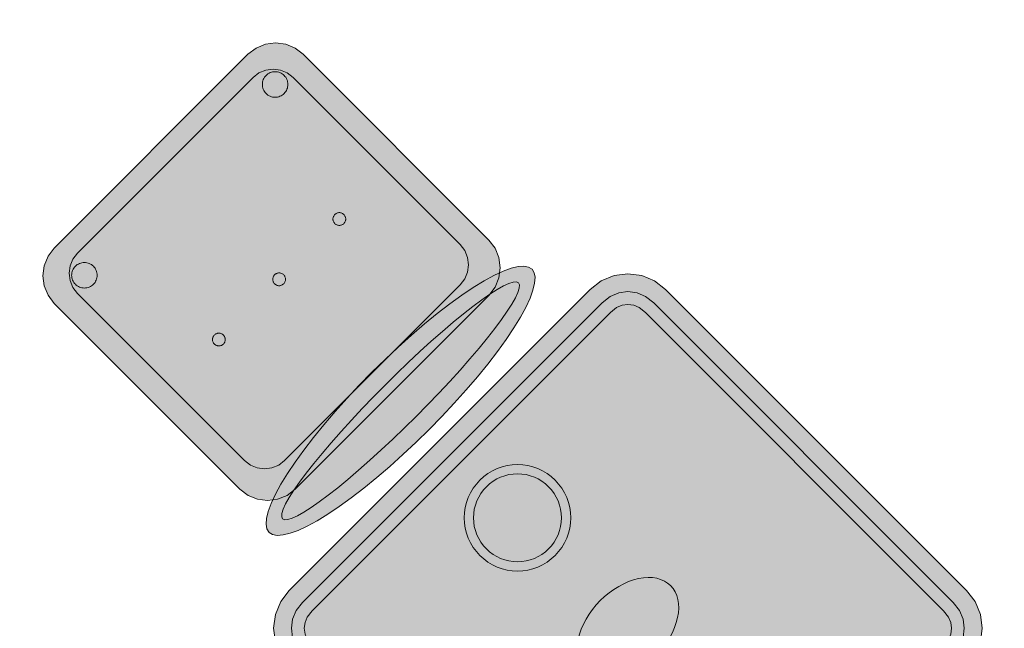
# Model space of a CAD drawing. Header units: metres. Extents: x 2172.2 to 2210.6, y 415.3 to 458.1.
# Tile 47 of 168: x 2200.9 to 2202.3, y 425.7 to 426.5. Entities that reach past the tile are written whole.
import ezdxf

# ---------------------------------------------------------------- set-up
doc = ezdxf.new("R2010")
doc.units = ezdxf.units.M
doc.layers.add('NC_N1_CHAIRS', color=7, linetype='CONTINUOUS', lineweight=13)
doc.layers.add('NC_N1_TABLES', color=7, linetype='CONTINUOUS', lineweight=13)

# ---------------------------------------------------------------- blocks, each defined once
blk = doc.blocks.new('NC_N1_DINING_TWO_SQUARE')
at = {"true_color": 0xf6f5ef}
h = blk.add_hatch(color=256, dxfattribs=at)
h.dxf.hatch_style = 1
h.paths.add_polyline_path([(0.3, -0.375), (-0.3, -0.375), (-0.3194, -0.3724), (-0.3375, -0.365), (-0.353, -0.353), (-0.365, -0.3375), (-0.3724, -0.3194), (-0.375, -0.3), (-0.375, 0.3), (-0.3724, 0.3194), (-0.365, 0.3375), (-0.353, 0.353), (-0.3375, 0.365), (-0.3194, 0.3724), (-0.3, 0.375), (0.3, 0.375), (0.3194, 0.3724), (0.3375, 0.365), (0.353, 0.353), (0.365, 0.3375), (0.3724, 0.3194), (0.375, 0.3), (0.375, -0.3), (0.3724, -0.3194), (0.365, -0.3375), (0.353, -0.353), (0.3375, -0.365), (0.3194, -0.3724)])
at = {"color": 0, "linetype": 'CONTINUOUS', "lineweight": -2, "true_color": 0x2d3540}
blk.add_lwpolyline([(0.3, -0.375), (-0.3, -0.375), (-0.3194, -0.3724), (-0.3375, -0.365), (-0.353, -0.353), (-0.365, -0.3375), (-0.3724, -0.3194), (-0.375, -0.3), (-0.375, 0.3), (-0.3724, 0.3194), (-0.365, 0.3375), (-0.353, 0.353), (-0.3375, 0.365), (-0.3194, 0.3724), (-0.3, 0.375), (0.3, 0.375), (0.3194, 0.3724), (0.3375, 0.365), (0.353, 0.353), (0.365, 0.3375), (0.3724, 0.3194), (0.375, 0.3), (0.375, -0.3), (0.3724, -0.3194), (0.365, -0.3375), (0.353, -0.353), (0.3375, -0.365), (0.3194, -0.3724)], close=True, dxfattribs=at)
at = {"color": 0, "linetype": 'CONTINUOUS', "lineweight": -2, "true_color": 0xa38246}
for points in [[(0.2984, -0.35), (-0.2984, -0.35), (-0.3129, -0.3481), (-0.3249, -0.3431), (-0.3352, -0.3352), (-0.3431, -0.3249), (-0.3481, -0.3129), (-0.35, -0.2984), (-0.35, 0.2984), (-0.3481, 0.3129), (-0.3431, 0.3249), (-0.3352, 0.3352), (-0.3249, 0.3431), (-0.3129, 0.3481), (-0.2984, 0.35), (0.2984, 0.35), (0.3129, 0.3481), (0.3249, 0.3431), (0.3352, 0.3352), (0.3431, 0.3249), (0.3481, 0.3129), (0.35, 0.2984), (0.35, -0.2984), (0.3481, -0.3129), (0.3431, -0.3249), (0.3352, -0.3352), (0.3249, -0.3431), (0.3129, -0.3481)], [(0.2972, -0.332), (-0.2972, -0.332), (-0.3082, -0.3306), (-0.3158, -0.3274), (-0.3224, -0.3224), (-0.3274, -0.3158), (-0.3306, -0.3082), (-0.332, -0.2972), (-0.332, 0.2972), (-0.3306, 0.3082), (-0.3274, 0.3158), (-0.3224, 0.3224), (-0.3158, 0.3274), (-0.3082, 0.3306), (-0.2972, 0.332), (0.2972, 0.332), (0.3082, 0.3306), (0.3158, 0.3274), (0.3224, 0.3224), (0.3274, 0.3158), (0.3306, 0.3082), (0.332, 0.2972), (0.332, -0.2972), (0.3306, -0.3082), (0.3274, -0.3158), (0.3224, -0.3224), (0.3158, -0.3274), (0.3082, -0.3306)], [(0.062, 0.22), (0.0617, 0.2139), (0.0608, 0.2079), (0.0593, 0.202), (0.0573, 0.1963), (0.0547, 0.1908), (0.0516, 0.1856), (0.0479, 0.1807), (0.0438, 0.1762), (0.0393, 0.1721), (0.0344, 0.1684), (0.0292, 0.1653), (0.0237, 0.1627), (0.018, 0.1607), (0.0121, 0.1592), (0.0061, 0.1583), (0, 0.158), (-0.0061, 0.1583), (-0.0121, 0.1592), (-0.018, 0.1607), (-0.0237, 0.1627), (-0.0292, 0.1653), (-0.0344, 0.1684), (-0.0393, 0.1721), (-0.0438, 0.1762), (-0.0479, 0.1807), (-0.0516, 0.1856), (-0.0547, 0.1908), (-0.0573, 0.1963), (-0.0593, 0.202), (-0.0608, 0.2079), (-0.0617, 0.2139), (-0.062, 0.22), (-0.0617, 0.2261), (-0.0608, 0.2321), (-0.0593, 0.238), (-0.0573, 0.2437), (-0.0547, 0.2492), (-0.0516, 0.2544), (-0.0479, 0.2593), (-0.0438, 0.2638), (-0.0393, 0.2679), (-0.0344, 0.2716), (-0.0292, 0.2747), (-0.0237, 0.2773), (-0.018, 0.2793), (-0.0121, 0.2808), (-0.0061, 0.2817), (0, 0.282), (0.0061, 0.2817), (0.0121, 0.2808), (0.018, 0.2793), (0.0237, 0.2773), (0.0292, 0.2747), (0.0344, 0.2716), (0.0393, 0.2679), (0.0438, 0.2638), (0.0479, 0.2593), (0.0516, 0.2544), (0.0547, 0.2492), (0.0573, 0.2437), (0.0593, 0.238), (0.0608, 0.2321), (0.0617, 0.2261)], [(0.085, 0), (0.0846, 0.0054), (0.0834, 0.0107), (0.0813, 0.016), (0.0785, 0.021), (0.075, 0.0259), (0.0707, 0.0306), (0.0657, 0.0349), (0.0601, 0.0389), (0.0539, 0.0425), (0.0472, 0.0457), (0.0401, 0.0485), (0.0325, 0.0508), (0.0247, 0.0526), (0.0166, 0.0539), (0.0083, 0.0547), (0, 0.055), (-0.0083, 0.0547), (-0.0166, 0.0539), (-0.0247, 0.0526), (-0.0325, 0.0508), (-0.0401, 0.0485), (-0.0472, 0.0457), (-0.0539, 0.0425), (-0.0601, 0.0389), (-0.0657, 0.0349), (-0.0707, 0.0306), (-0.075, 0.0259), (-0.0785, 0.021), (-0.0813, 0.016), (-0.0834, 0.0107), (-0.0846, 0.0054), (-0.085, 0), (-0.0846, -0.0054), (-0.0834, -0.0107), (-0.0813, -0.016), (-0.0785, -0.021), (-0.075, -0.0259), (-0.0707, -0.0306), (-0.0657, -0.0349), (-0.0601, -0.0389), (-0.0539, -0.0425), (-0.0472, -0.0457), (-0.0401, -0.0485), (-0.0325, -0.0508), (-0.0247, -0.0526), (-0.0166, -0.0539), (-0.0083, -0.0547), (0, -0.055), (0.0083, -0.0547), (0.0166, -0.0539), (0.0247, -0.0526), (0.0325, -0.0508), (0.0401, -0.0485), (0.0472, -0.0457), (0.0539, -0.0425), (0.0601, -0.0389), (0.0657, -0.0349), (0.0707, -0.0306), (0.075, -0.0259), (0.0785, -0.021), (0.0813, -0.016), (0.0834, -0.0107), (0.0846, -0.0054)], [(0.062, -0.22), (0.0617, -0.2261), (0.0608, -0.2321), (0.0593, -0.238), (0.0573, -0.2437), (0.0547, -0.2492), (0.0516, -0.2544), (0.0479, -0.2593), (0.0438, -0.2638), (0.0393, -0.2679), (0.0344, -0.2716), (0.0292, -0.2747), (0.0237, -0.2773), (0.018, -0.2793), (0.0121, -0.2808), (0.0061, -0.2817), (0, -0.282), (-0.0061, -0.2817), (-0.0121, -0.2808), (-0.018, -0.2793), (-0.0237, -0.2773), (-0.0292, -0.2747), (-0.0344, -0.2716), (-0.0393, -0.2679), (-0.0438, -0.2638), (-0.0479, -0.2593), (-0.0516, -0.2544), (-0.0547, -0.2492), (-0.0573, -0.2437), (-0.0593, -0.238), (-0.0608, -0.2321), (-0.0617, -0.2261), (-0.062, -0.22), (-0.0617, -0.2139), (-0.0608, -0.2079), (-0.0593, -0.202), (-0.0573, -0.1963), (-0.0547, -0.1908), (-0.0516, -0.1856), (-0.0479, -0.1807), (-0.0438, -0.1762), (-0.0393, -0.1721), (-0.0344, -0.1684), (-0.0292, -0.1653), (-0.0237, -0.1627), (-0.018, -0.1607), (-0.0121, -0.1592), (-0.0061, -0.1583), (0, -0.158), (0.0061, -0.1583), (0.0121, -0.1592), (0.018, -0.1607), (0.0237, -0.1627), (0.0292, -0.1653), (0.0344, -0.1684), (0.0393, -0.1721), (0.0438, -0.1762), (0.0479, -0.1807), (0.0516, -0.1856), (0.0547, -0.1908), (0.0573, -0.1963), (0.0593, -0.202), (0.0608, -0.2079), (0.0617, -0.2139)]]:
    blk.add_lwpolyline(points, close=True, dxfattribs=at)
at = {"color": 0, "linetype": 'CONTINUOUS', "lineweight": -2, "true_color": 0x89939a}
for points in [[(0.075, 0.22), (0.0746, 0.2126), (0.0736, 0.2054), (0.0718, 0.1982), (0.0693, 0.1913), (0.0661, 0.1846), (0.0624, 0.1783), (0.058, 0.1724), (0.053, 0.167), (0.0476, 0.162), (0.0417, 0.1576), (0.0354, 0.1539), (0.0287, 0.1507), (0.0218, 0.1482), (0.0146, 0.1464), (0.0074, 0.1454), (0, 0.145), (-0.0074, 0.1454), (-0.0146, 0.1464), (-0.0218, 0.1482), (-0.0287, 0.1507), (-0.0354, 0.1539), (-0.0417, 0.1576), (-0.0476, 0.162), (-0.053, 0.167), (-0.058, 0.1724), (-0.0624, 0.1783), (-0.0661, 0.1846), (-0.0693, 0.1913), (-0.0718, 0.1982), (-0.0736, 0.2054), (-0.0746, 0.2126), (-0.075, 0.22), (-0.0746, 0.2274), (-0.0736, 0.2346), (-0.0718, 0.2418), (-0.0693, 0.2487), (-0.0661, 0.2554), (-0.0624, 0.2617), (-0.058, 0.2676), (-0.053, 0.273), (-0.0476, 0.278), (-0.0417, 0.2824), (-0.0354, 0.2861), (-0.0287, 0.2893), (-0.0218, 0.2918), (-0.0146, 0.2936), (-0.0074, 0.2946), (0, 0.295), (0.0074, 0.2946), (0.0146, 0.2936), (0.0218, 0.2918), (0.0287, 0.2893), (0.0354, 0.2861), (0.0417, 0.2824), (0.0476, 0.278), (0.053, 0.273), (0.058, 0.2676), (0.0624, 0.2617), (0.0661, 0.2554), (0.0693, 0.2487), (0.0718, 0.2418), (0.0736, 0.2346), (0.0746, 0.2274)], [(0.075, -0.22), (0.0746, -0.2274), (0.0736, -0.2346), (0.0718, -0.2418), (0.0693, -0.2487), (0.0661, -0.2554), (0.0624, -0.2617), (0.058, -0.2676), (0.053, -0.273), (0.0476, -0.278), (0.0417, -0.2824), (0.0354, -0.2861), (0.0287, -0.2893), (0.0218, -0.2918), (0.0146, -0.2936), (0.0074, -0.2946), (0, -0.295), (-0.0074, -0.2946), (-0.0146, -0.2936), (-0.0218, -0.2918), (-0.0287, -0.2893), (-0.0354, -0.2861), (-0.0417, -0.2824), (-0.0476, -0.278), (-0.053, -0.273), (-0.058, -0.2676), (-0.0624, -0.2617), (-0.0661, -0.2554), (-0.0693, -0.2487), (-0.0718, -0.2418), (-0.0736, -0.2346), (-0.0746, -0.2274), (-0.075, -0.22), (-0.0746, -0.2126), (-0.0736, -0.2054), (-0.0718, -0.1982), (-0.0693, -0.1913), (-0.0661, -0.1846), (-0.0624, -0.1783), (-0.058, -0.1724), (-0.053, -0.167), (-0.0476, -0.162), (-0.0417, -0.1576), (-0.0354, -0.1539), (-0.0287, -0.1507), (-0.0218, -0.1482), (-0.0146, -0.1464), (-0.0074, -0.1454), (0, -0.145), (0.0074, -0.1454), (0.0146, -0.1464), (0.0218, -0.1482), (0.0287, -0.1507), (0.0354, -0.1539), (0.0417, -0.1576), (0.0476, -0.162), (0.053, -0.167), (0.058, -0.1724), (0.0624, -0.1783), (0.0661, -0.1846), (0.0693, -0.1913), (0.0718, -0.1982), (0.0736, -0.2054), (0.0746, -0.2126)]]:
    blk.add_lwpolyline(points, close=True, dxfattribs=at)
blk = doc.blocks.new('NC_N1_CHAIR_OLIVE')
at = {"true_color": 0xf6f5ef}
h = blk.add_hatch(color=256, dxfattribs=at)
h.dxf.hatch_style = 1
h.paths.add_polyline_path([(0.262, 0.222), (0.2607, 0.2276), (0.257, 0.2331), (0.2507, 0.2385), (0.2421, 0.2438), (0.2311, 0.2489), (0.2178, 0.2537), (0.2025, 0.2582), (0.1853, 0.2623), (0.1662, 0.2661), (0.1456, 0.2694), (0.1235, 0.2723), (0.1003, 0.2747), (0.0761, 0.2765), (0.0511, 0.2779), (0.0257, 0.2787), (0, 0.279), (-0.0257, 0.2787), (-0.0511, 0.2779), (-0.0761, 0.2765), (-0.1003, 0.2747), (-0.1235, 0.2723), (-0.1456, 0.2694), (-0.1662, 0.2661), (-0.1853, 0.2623), (-0.2025, 0.2582), (-0.2178, 0.2537), (-0.2311, 0.2489), (-0.2421, 0.2438), (-0.2507, 0.2385), (-0.257, 0.2331), (-0.2607, 0.2276), (-0.262, 0.222), (-0.2607, 0.2164), (-0.257, 0.2109), (-0.2507, 0.2055), (-0.2421, 0.2002), (-0.2311, 0.1951), (-0.2178, 0.1903), (-0.2025, 0.1858), (-0.1853, 0.1817), (-0.1662, 0.1779), (-0.1456, 0.1746), (-0.1235, 0.1717), (-0.1003, 0.1693), (-0.0761, 0.1675), (-0.0511, 0.1661), (-0.0257, 0.1653), (0, 0.165), (0.0257, 0.1653), (0.0511, 0.1661), (0.0761, 0.1675), (0.1003, 0.1693), (0.1235, 0.1717), (0.1456, 0.1746), (0.1662, 0.1779), (0.1853, 0.1817), (0.2025, 0.1858), (0.2178, 0.1903), (0.2311, 0.1951), (0.2421, 0.2002), (0.2507, 0.2055), (0.257, 0.2109), (0.2607, 0.2164)])
at = {"true_color": 0x778fa0}
h = blk.add_hatch(color=256, dxfattribs=at)
h.dxf.hatch_style = 1
h.paths.add_polyline_path([(0.193, -0.275), (-0.193, -0.275), (-0.2072, -0.2731), (-0.2205, -0.2676), (-0.2319, -0.2589), (-0.2406, -0.2475), (-0.2461, -0.2342), (-0.248, -0.22), (-0.248, 0.15), (-0.2461, 0.1642), (-0.2406, 0.1775), (-0.2319, 0.1889), (-0.2205, 0.1976), (-0.2072, 0.2031), (-0.193, 0.205), (0.193, 0.205), (0.2072, 0.2031), (0.2205, 0.1976), (0.2319, 0.1889), (0.2406, 0.1775), (0.2461, 0.1642), (0.248, 0.15), (0.248, -0.22), (0.2461, -0.2342), (0.2406, -0.2475), (0.2319, -0.2589), (0.2205, -0.2676), (0.2072, -0.2731)])
at = {"true_color": 0xa38246}
h = blk.add_hatch(color=256, dxfattribs=at)
h.dxf.hatch_style = 1
h.paths.add_polyline_path([(-0.111, -0.02), (-0.111, -0.0209), (-0.1112, -0.0218), (-0.1114, -0.0226), (-0.1117, -0.0234), (-0.1121, -0.0242), (-0.1125, -0.025), (-0.113, -0.0257), (-0.1136, -0.0264), (-0.1143, -0.027), (-0.115, -0.0275), (-0.1158, -0.0279), (-0.1166, -0.0283), (-0.1174, -0.0286), (-0.1182, -0.0288), (-0.1191, -0.029), (-0.12, -0.029), (-0.1209, -0.029), (-0.1218, -0.0288), (-0.1226, -0.0286), (-0.1234, -0.0283), (-0.1242, -0.0279), (-0.125, -0.0275), (-0.1257, -0.027), (-0.1264, -0.0264), (-0.127, -0.0257), (-0.1275, -0.025), (-0.1279, -0.0242), (-0.1283, -0.0234), (-0.1286, -0.0226), (-0.1288, -0.0218), (-0.129, -0.0209), (-0.129, -0.02), (-0.129, -0.0191), (-0.1288, -0.0182), (-0.1286, -0.0174), (-0.1283, -0.0166), (-0.1279, -0.0158), (-0.1275, -0.015), (-0.127, -0.0143), (-0.1264, -0.0136), (-0.1257, -0.013), (-0.125, -0.0125), (-0.1242, -0.0121), (-0.1234, -0.0117), (-0.1226, -0.0114), (-0.1218, -0.0112), (-0.1209, -0.011), (-0.12, -0.011), (-0.1191, -0.011), (-0.1182, -0.0112), (-0.1174, -0.0114), (-0.1166, -0.0117), (-0.1158, -0.0121), (-0.115, -0.0125), (-0.1143, -0.013), (-0.1136, -0.0136), (-0.113, -0.0143), (-0.1125, -0.015), (-0.1121, -0.0158), (-0.1117, -0.0166), (-0.1114, -0.0174), (-0.1112, -0.0182), (-0.111, -0.0191)])
h = blk.add_hatch(color=256, dxfattribs=at)
h.dxf.hatch_style = 1
h.paths.add_polyline_path([(0.009, -0.02), (0.009, -0.0209), (0.0088, -0.0218), (0.0086, -0.0226), (0.0083, -0.0234), (0.0079, -0.0242), (0.0075, -0.025), (0.007, -0.0257), (0.0064, -0.0264), (0.0057, -0.027), (0.005, -0.0275), (0.0042, -0.0279), (0.0034, -0.0283), (0.0026, -0.0286), (0.0018, -0.0288), (0.0009, -0.029), (0, -0.029), (-0.0009, -0.029), (-0.0018, -0.0288), (-0.0026, -0.0286), (-0.0034, -0.0283), (-0.0042, -0.0279), (-0.005, -0.0275), (-0.0057, -0.027), (-0.0064, -0.0264), (-0.007, -0.0257), (-0.0075, -0.025), (-0.0079, -0.0242), (-0.0083, -0.0234), (-0.0086, -0.0226), (-0.0088, -0.0218), (-0.009, -0.0209), (-0.009, -0.02), (-0.009, -0.0191), (-0.0088, -0.0182), (-0.0086, -0.0174), (-0.0083, -0.0166), (-0.0079, -0.0158), (-0.0075, -0.015), (-0.007, -0.0143), (-0.0064, -0.0136), (-0.0057, -0.013), (-0.005, -0.0125), (-0.0042, -0.0121), (-0.0034, -0.0117), (-0.0026, -0.0114), (-0.0018, -0.0112), (-0.0009, -0.011), (0, -0.011), (0.0009, -0.011), (0.0018, -0.0112), (0.0026, -0.0114), (0.0034, -0.0117), (0.0042, -0.0121), (0.005, -0.0125), (0.0057, -0.013), (0.0064, -0.0136), (0.007, -0.0143), (0.0075, -0.015), (0.0079, -0.0158), (0.0083, -0.0166), (0.0086, -0.0174), (0.0088, -0.0182), (0.009, -0.0191)])
h = blk.add_hatch(color=256, dxfattribs=at)
h.dxf.hatch_style = 1
h.paths.add_polyline_path([(0.129, -0.02), (0.129, -0.0209), (0.1288, -0.0218), (0.1286, -0.0226), (0.1283, -0.0234), (0.1279, -0.0242), (0.1275, -0.025), (0.127, -0.0257), (0.1264, -0.0264), (0.1257, -0.027), (0.125, -0.0275), (0.1242, -0.0279), (0.1234, -0.0283), (0.1226, -0.0286), (0.1218, -0.0288), (0.1209, -0.029), (0.12, -0.029), (0.1191, -0.029), (0.1182, -0.0288), (0.1174, -0.0286), (0.1166, -0.0283), (0.1158, -0.0279), (0.115, -0.0275), (0.1143, -0.027), (0.1136, -0.0264), (0.113, -0.0257), (0.1125, -0.025), (0.1121, -0.0242), (0.1117, -0.0234), (0.1114, -0.0226), (0.1112, -0.0218), (0.111, -0.0209), (0.111, -0.02), (0.111, -0.0191), (0.1112, -0.0182), (0.1114, -0.0174), (0.1117, -0.0166), (0.1121, -0.0158), (0.1125, -0.015), (0.113, -0.0143), (0.1136, -0.0136), (0.1143, -0.013), (0.115, -0.0125), (0.1158, -0.0121), (0.1166, -0.0117), (0.1174, -0.0114), (0.1182, -0.0112), (0.1191, -0.011), (0.12, -0.011), (0.1209, -0.011), (0.1218, -0.0112), (0.1226, -0.0114), (0.1234, -0.0117), (0.1242, -0.0121), (0.125, -0.0125), (0.1257, -0.013), (0.1264, -0.0136), (0.127, -0.0143), (0.1275, -0.015), (0.1279, -0.0158), (0.1283, -0.0166), (0.1286, -0.0174), (0.1288, -0.0182), (0.129, -0.0191)])
h = blk.add_hatch(color=256, dxfattribs=at)
h.dxf.hatch_style = 1
h.paths.add_polyline_path([(-0.172, -0.218), (-0.1721, -0.2198), (-0.1723, -0.2215), (-0.1728, -0.2232), (-0.1734, -0.2249), (-0.1741, -0.2265), (-0.175, -0.228), (-0.1761, -0.2294), (-0.1773, -0.2307), (-0.1786, -0.2319), (-0.18, -0.233), (-0.1815, -0.2339), (-0.1831, -0.2346), (-0.1848, -0.2352), (-0.1865, -0.2357), (-0.1882, -0.2359), (-0.19, -0.236), (-0.1918, -0.2359), (-0.1935, -0.2357), (-0.1952, -0.2352), (-0.1969, -0.2346), (-0.1985, -0.2339), (-0.2, -0.233), (-0.2014, -0.2319), (-0.2027, -0.2307), (-0.2039, -0.2294), (-0.205, -0.228), (-0.2059, -0.2265), (-0.2066, -0.2249), (-0.2072, -0.2232), (-0.2077, -0.2215), (-0.2079, -0.2198), (-0.208, -0.218), (-0.2079, -0.2162), (-0.2077, -0.2145), (-0.2072, -0.2128), (-0.2066, -0.2111), (-0.2059, -0.2095), (-0.205, -0.208), (-0.2039, -0.2066), (-0.2027, -0.2053), (-0.2014, -0.2041), (-0.2, -0.203), (-0.1985, -0.2021), (-0.1969, -0.2014), (-0.1952, -0.2008), (-0.1935, -0.2003), (-0.1918, -0.2001), (-0.19, -0.2), (-0.1882, -0.2001), (-0.1865, -0.2003), (-0.1848, -0.2008), (-0.1831, -0.2014), (-0.1815, -0.2021), (-0.18, -0.203), (-0.1786, -0.2041), (-0.1773, -0.2053), (-0.1761, -0.2066), (-0.175, -0.208), (-0.1741, -0.2095), (-0.1734, -0.2111), (-0.1728, -0.2128), (-0.1723, -0.2145), (-0.1721, -0.2162)])
h = blk.add_hatch(color=256, dxfattribs=at)
h.dxf.hatch_style = 1
h.paths.add_polyline_path([(0.208, -0.218), (0.2079, -0.2198), (0.2077, -0.2215), (0.2072, -0.2232), (0.2066, -0.2249), (0.2059, -0.2265), (0.205, -0.228), (0.2039, -0.2294), (0.2027, -0.2307), (0.2014, -0.2319), (0.2, -0.233), (0.1985, -0.2339), (0.1969, -0.2346), (0.1952, -0.2352), (0.1935, -0.2357), (0.1918, -0.2359), (0.19, -0.236), (0.1882, -0.2359), (0.1865, -0.2357), (0.1848, -0.2352), (0.1831, -0.2346), (0.1815, -0.2339), (0.18, -0.233), (0.1786, -0.2319), (0.1773, -0.2307), (0.1761, -0.2294), (0.175, -0.228), (0.1741, -0.2265), (0.1734, -0.2249), (0.1728, -0.2232), (0.1723, -0.2215), (0.1721, -0.2198), (0.172, -0.218), (0.1721, -0.2162), (0.1723, -0.2145), (0.1728, -0.2128), (0.1734, -0.2111), (0.1741, -0.2095), (0.175, -0.208), (0.1761, -0.2066), (0.1773, -0.2053), (0.1786, -0.2041), (0.18, -0.203), (0.1815, -0.2021), (0.1831, -0.2014), (0.1848, -0.2008), (0.1865, -0.2003), (0.1882, -0.2001), (0.19, -0.2), (0.1918, -0.2001), (0.1935, -0.2003), (0.1952, -0.2008), (0.1969, -0.2014), (0.1985, -0.2021), (0.2, -0.203), (0.2014, -0.2041), (0.2027, -0.2053), (0.2039, -0.2066), (0.205, -0.208), (0.2059, -0.2095), (0.2066, -0.2111), (0.2072, -0.2128), (0.2077, -0.2145), (0.2079, -0.2162)])
at = {"color": 0, "linetype": 'CONTINUOUS', "lineweight": -2, "true_color": 0x2d3540}
for points in [[(0.262, 0.222), (0.2607, 0.2276), (0.257, 0.2331), (0.2507, 0.2385), (0.2421, 0.2438), (0.2311, 0.2489), (0.2178, 0.2537), (0.2025, 0.2582), (0.1853, 0.2623), (0.1662, 0.2661), (0.1456, 0.2694), (0.1235, 0.2723), (0.1003, 0.2747), (0.0761, 0.2765), (0.0511, 0.2779), (0.0257, 0.2787), (0, 0.279), (-0.0257, 0.2787), (-0.0511, 0.2779), (-0.0761, 0.2765), (-0.1003, 0.2747), (-0.1235, 0.2723), (-0.1456, 0.2694), (-0.1662, 0.2661), (-0.1853, 0.2623), (-0.2025, 0.2582), (-0.2178, 0.2537), (-0.2311, 0.2489), (-0.2421, 0.2438), (-0.2507, 0.2385), (-0.257, 0.2331), (-0.2607, 0.2276), (-0.262, 0.222), (-0.2607, 0.2164), (-0.257, 0.2109), (-0.2507, 0.2055), (-0.2421, 0.2002), (-0.2311, 0.1951), (-0.2178, 0.1903), (-0.2025, 0.1858), (-0.1853, 0.1817), (-0.1662, 0.1779), (-0.1456, 0.1746), (-0.1235, 0.1717), (-0.1003, 0.1693), (-0.0761, 0.1675), (-0.0511, 0.1661), (-0.0257, 0.1653), (0, 0.165), (0.0257, 0.1653), (0.0511, 0.1661), (0.0761, 0.1675), (0.1003, 0.1693), (0.1235, 0.1717), (0.1456, 0.1746), (0.1662, 0.1779), (0.1853, 0.1817), (0.2025, 0.1858), (0.2178, 0.1903), (0.2311, 0.1951), (0.2421, 0.2002), (0.2507, 0.2055), (0.257, 0.2109), (0.2607, 0.2164)], [(0.193, -0.275), (-0.193, -0.275), (-0.2072, -0.2731), (-0.2205, -0.2676), (-0.2319, -0.2589), (-0.2406, -0.2475), (-0.2461, -0.2342), (-0.248, -0.22), (-0.248, 0.15), (-0.2461, 0.1642), (-0.2406, 0.1775), (-0.2319, 0.1889), (-0.2205, 0.1976), (-0.2072, 0.2031), (-0.193, 0.205), (0.193, 0.205), (0.2072, 0.2031), (0.2205, 0.1976), (0.2319, 0.1889), (0.2406, 0.1775), (0.2461, 0.1642), (0.248, 0.15), (0.248, -0.22), (0.2461, -0.2342), (0.2406, -0.2475), (0.2319, -0.2589), (0.2205, -0.2676), (0.2072, -0.2731)]]:
    blk.add_lwpolyline(points, close=True, dxfattribs=at)
at = {"color": 0, "linetype": 'CONTINUOUS', "lineweight": -2, "true_color": 0xa38246}
for points in [[(0.235, 0.222), (0.2339, 0.225), (0.2305, 0.228), (0.2249, 0.231), (0.2171, 0.2339), (0.2073, 0.2366), (0.1954, 0.2392), (0.1817, 0.2417), (0.1662, 0.2439), (0.1491, 0.246), (0.1306, 0.2478), (0.1108, 0.2493), (0.0899, 0.2506), (0.0682, 0.2517), (0.0458, 0.2524), (0.023, 0.2529), (0, 0.253), (-0.023, 0.2529), (-0.0458, 0.2524), (-0.0682, 0.2517), (-0.0899, 0.2506), (-0.1108, 0.2493), (-0.1306, 0.2478), (-0.1491, 0.246), (-0.1662, 0.2439), (-0.1817, 0.2417), (-0.1954, 0.2392), (-0.2073, 0.2366), (-0.2171, 0.2339), (-0.2249, 0.231), (-0.2305, 0.228), (-0.2339, 0.225), (-0.235, 0.222), (-0.2339, 0.219), (-0.2305, 0.216), (-0.2249, 0.213), (-0.2171, 0.2101), (-0.2073, 0.2074), (-0.1954, 0.2048), (-0.1817, 0.2023), (-0.1662, 0.2001), (-0.1491, 0.198), (-0.1306, 0.1962), (-0.1108, 0.1947), (-0.0899, 0.1934), (-0.0682, 0.1923), (-0.0458, 0.1916), (-0.023, 0.1911), (0, 0.191), (0.023, 0.1911), (0.0458, 0.1916), (0.0682, 0.1923), (0.0899, 0.1934), (0.1108, 0.1947), (0.1306, 0.1962), (0.1491, 0.198), (0.1662, 0.2001), (0.1817, 0.2023), (0.1954, 0.2048), (0.2073, 0.2074), (0.2171, 0.2101), (0.2249, 0.213), (0.2305, 0.216), (0.2339, 0.219)], [(0.175, -0.247), (-0.175, -0.247), (-0.1854, -0.2456), (-0.195, -0.2416), (-0.2033, -0.2353), (-0.2096, -0.227), (-0.2136, -0.2174), (-0.215, -0.207), (-0.215, 0.126), (-0.2136, 0.1364), (-0.2096, 0.146), (-0.2033, 0.1543), (-0.195, 0.1606), (-0.1854, 0.1646), (-0.175, 0.166), (0.175, 0.166), (0.1854, 0.1646), (0.195, 0.1606), (0.2033, 0.1543), (0.2096, 0.146), (0.2136, 0.1364), (0.215, 0.126), (0.215, -0.207), (0.2136, -0.2174), (0.2096, -0.227), (0.2033, -0.2353), (0.195, -0.2416), (0.1854, -0.2456)]]:
    blk.add_lwpolyline(points, close=True, dxfattribs=at)
at = {"color": 0, "linetype": 'CONTINUOUS', "lineweight": -2}
for points in [[(-0.111, -0.02), (-0.111, -0.0209), (-0.1112, -0.0218), (-0.1114, -0.0226), (-0.1117, -0.0234), (-0.1121, -0.0242), (-0.1125, -0.025), (-0.113, -0.0257), (-0.1136, -0.0264), (-0.1143, -0.027), (-0.115, -0.0275), (-0.1158, -0.0279), (-0.1166, -0.0283), (-0.1174, -0.0286), (-0.1182, -0.0288), (-0.1191, -0.029), (-0.12, -0.029), (-0.1209, -0.029), (-0.1218, -0.0288), (-0.1226, -0.0286), (-0.1234, -0.0283), (-0.1242, -0.0279), (-0.125, -0.0275), (-0.1257, -0.027), (-0.1264, -0.0264), (-0.127, -0.0257), (-0.1275, -0.025), (-0.1279, -0.0242), (-0.1283, -0.0234), (-0.1286, -0.0226), (-0.1288, -0.0218), (-0.129, -0.0209), (-0.129, -0.02), (-0.129, -0.0191), (-0.1288, -0.0182), (-0.1286, -0.0174), (-0.1283, -0.0166), (-0.1279, -0.0158), (-0.1275, -0.015), (-0.127, -0.0143), (-0.1264, -0.0136), (-0.1257, -0.013), (-0.125, -0.0125), (-0.1242, -0.0121), (-0.1234, -0.0117), (-0.1226, -0.0114), (-0.1218, -0.0112), (-0.1209, -0.011), (-0.12, -0.011), (-0.1191, -0.011), (-0.1182, -0.0112), (-0.1174, -0.0114), (-0.1166, -0.0117), (-0.1158, -0.0121), (-0.115, -0.0125), (-0.1143, -0.013), (-0.1136, -0.0136), (-0.113, -0.0143), (-0.1125, -0.015), (-0.1121, -0.0158), (-0.1117, -0.0166), (-0.1114, -0.0174), (-0.1112, -0.0182), (-0.111, -0.0191)], [(0.009, -0.02), (0.009, -0.0209), (0.0088, -0.0218), (0.0086, -0.0226), (0.0083, -0.0234), (0.0079, -0.0242), (0.0075, -0.025), (0.007, -0.0257), (0.0064, -0.0264), (0.0057, -0.027), (0.005, -0.0275), (0.0042, -0.0279), (0.0034, -0.0283), (0.0026, -0.0286), (0.0018, -0.0288), (0.0009, -0.029), (0, -0.029), (-0.0009, -0.029), (-0.0018, -0.0288), (-0.0026, -0.0286), (-0.0034, -0.0283), (-0.0042, -0.0279), (-0.005, -0.0275), (-0.0057, -0.027), (-0.0064, -0.0264), (-0.007, -0.0257), (-0.0075, -0.025), (-0.0079, -0.0242), (-0.0083, -0.0234), (-0.0086, -0.0226), (-0.0088, -0.0218), (-0.009, -0.0209), (-0.009, -0.02), (-0.009, -0.0191), (-0.0088, -0.0182), (-0.0086, -0.0174), (-0.0083, -0.0166), (-0.0079, -0.0158), (-0.0075, -0.015), (-0.007, -0.0143), (-0.0064, -0.0136), (-0.0057, -0.013), (-0.005, -0.0125), (-0.0042, -0.0121), (-0.0034, -0.0117), (-0.0026, -0.0114), (-0.0018, -0.0112), (-0.0009, -0.011), (0, -0.011), (0.0009, -0.011), (0.0018, -0.0112), (0.0026, -0.0114), (0.0034, -0.0117), (0.0042, -0.0121), (0.005, -0.0125), (0.0057, -0.013), (0.0064, -0.0136), (0.007, -0.0143), (0.0075, -0.015), (0.0079, -0.0158), (0.0083, -0.0166), (0.0086, -0.0174), (0.0088, -0.0182), (0.009, -0.0191)], [(0.129, -0.02), (0.129, -0.0209), (0.1288, -0.0218), (0.1286, -0.0226), (0.1283, -0.0234), (0.1279, -0.0242), (0.1275, -0.025), (0.127, -0.0257), (0.1264, -0.0264), (0.1257, -0.027), (0.125, -0.0275), (0.1242, -0.0279), (0.1234, -0.0283), (0.1226, -0.0286), (0.1218, -0.0288), (0.1209, -0.029), (0.12, -0.029), (0.1191, -0.029), (0.1182, -0.0288), (0.1174, -0.0286), (0.1166, -0.0283), (0.1158, -0.0279), (0.115, -0.0275), (0.1143, -0.027), (0.1136, -0.0264), (0.113, -0.0257), (0.1125, -0.025), (0.1121, -0.0242), (0.1117, -0.0234), (0.1114, -0.0226), (0.1112, -0.0218), (0.111, -0.0209), (0.111, -0.02), (0.111, -0.0191), (0.1112, -0.0182), (0.1114, -0.0174), (0.1117, -0.0166), (0.1121, -0.0158), (0.1125, -0.015), (0.113, -0.0143), (0.1136, -0.0136), (0.1143, -0.013), (0.115, -0.0125), (0.1158, -0.0121), (0.1166, -0.0117), (0.1174, -0.0114), (0.1182, -0.0112), (0.1191, -0.011), (0.12, -0.011), (0.1209, -0.011), (0.1218, -0.0112), (0.1226, -0.0114), (0.1234, -0.0117), (0.1242, -0.0121), (0.125, -0.0125), (0.1257, -0.013), (0.1264, -0.0136), (0.127, -0.0143), (0.1275, -0.015), (0.1279, -0.0158), (0.1283, -0.0166), (0.1286, -0.0174), (0.1288, -0.0182), (0.129, -0.0191)], [(-0.172, -0.218), (-0.1721, -0.2198), (-0.1723, -0.2215), (-0.1728, -0.2232), (-0.1734, -0.2249), (-0.1741, -0.2265), (-0.175, -0.228), (-0.1761, -0.2294), (-0.1773, -0.2307), (-0.1786, -0.2319), (-0.18, -0.233), (-0.1815, -0.2339), (-0.1831, -0.2346), (-0.1848, -0.2352), (-0.1865, -0.2357), (-0.1882, -0.2359), (-0.19, -0.236), (-0.1918, -0.2359), (-0.1935, -0.2357), (-0.1952, -0.2352), (-0.1969, -0.2346), (-0.1985, -0.2339), (-0.2, -0.233), (-0.2014, -0.2319), (-0.2027, -0.2307), (-0.2039, -0.2294), (-0.205, -0.228), (-0.2059, -0.2265), (-0.2066, -0.2249), (-0.2072, -0.2232), (-0.2077, -0.2215), (-0.2079, -0.2198), (-0.208, -0.218), (-0.2079, -0.2162), (-0.2077, -0.2145), (-0.2072, -0.2128), (-0.2066, -0.2111), (-0.2059, -0.2095), (-0.205, -0.208), (-0.2039, -0.2066), (-0.2027, -0.2053), (-0.2014, -0.2041), (-0.2, -0.203), (-0.1985, -0.2021), (-0.1969, -0.2014), (-0.1952, -0.2008), (-0.1935, -0.2003), (-0.1918, -0.2001), (-0.19, -0.2), (-0.1882, -0.2001), (-0.1865, -0.2003), (-0.1848, -0.2008), (-0.1831, -0.2014), (-0.1815, -0.2021), (-0.18, -0.203), (-0.1786, -0.2041), (-0.1773, -0.2053), (-0.1761, -0.2066), (-0.175, -0.208), (-0.1741, -0.2095), (-0.1734, -0.2111), (-0.1728, -0.2128), (-0.1723, -0.2145), (-0.1721, -0.2162)], [(0.208, -0.218), (0.2079, -0.2198), (0.2077, -0.2215), (0.2072, -0.2232), (0.2066, -0.2249), (0.2059, -0.2265), (0.205, -0.228), (0.2039, -0.2294), (0.2027, -0.2307), (0.2014, -0.2319), (0.2, -0.233), (0.1985, -0.2339), (0.1969, -0.2346), (0.1952, -0.2352), (0.1935, -0.2357), (0.1918, -0.2359), (0.19, -0.236), (0.1882, -0.2359), (0.1865, -0.2357), (0.1848, -0.2352), (0.1831, -0.2346), (0.1815, -0.2339), (0.18, -0.233), (0.1786, -0.2319), (0.1773, -0.2307), (0.1761, -0.2294), (0.175, -0.228), (0.1741, -0.2265), (0.1734, -0.2249), (0.1728, -0.2232), (0.1723, -0.2215), (0.1721, -0.2198), (0.172, -0.218), (0.1721, -0.2162), (0.1723, -0.2145), (0.1728, -0.2128), (0.1734, -0.2111), (0.1741, -0.2095), (0.175, -0.208), (0.1761, -0.2066), (0.1773, -0.2053), (0.1786, -0.2041), (0.18, -0.203), (0.1815, -0.2021), (0.1831, -0.2014), (0.1848, -0.2008), (0.1865, -0.2003), (0.1882, -0.2001), (0.19, -0.2), (0.1918, -0.2001), (0.1935, -0.2003), (0.1952, -0.2008), (0.1969, -0.2014), (0.1985, -0.2021), (0.2, -0.203), (0.2014, -0.2041), (0.2027, -0.2053), (0.2039, -0.2066), (0.205, -0.208), (0.2059, -0.2095), (0.2066, -0.2111), (0.2072, -0.2128), (0.2077, -0.2145), (0.2079, -0.2162)]]:
    blk.add_lwpolyline(points, close=True, dxfattribs=at)

msp = doc.modelspace()

# ---------------------------------------------------------------- block references
at = {"layer": 'NC_N1_CHAIRS', "linetype": 'CONTINUOUS', "yscale": -1, "rotation": 45}
msp.add_blockref('NC_N1_CHAIR_OLIVE', (2201.2592, 426.1471), dxfattribs=at)
at = {"layer": 'NC_N1_TABLES', "linetype": 'CONTINUOUS', "yscale": -1, "rotation": 45}
msp.add_blockref('NC_N1_DINING_TWO_SQUARE', (2201.7365, 425.6698), dxfattribs=at)

doc.saveas('drawing.dxf')
